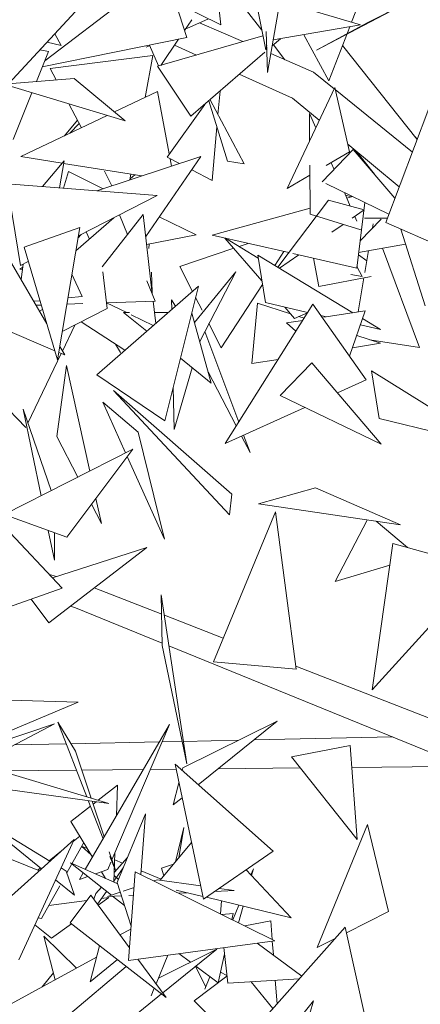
# Model space of a CAD drawing. Header units: metres. Extents: x -14.5 to 13.2, y -19 to 3.3.
# Tile 120 of 210: x 10.365 to 10.475, y 1.965 to 2.237. Entities that reach past the tile are written whole.
import ezdxf

# ---------------------------------------------------------------- set-up
doc = ezdxf.new("R2010")
doc.units = ezdxf.units.M
doc.layers.add('G-IMPT', color=7, linetype='Continuous', lineweight=5)
doc.layers.add('L-PLNT', color=7, linetype='Continuous', lineweight=5, true_color=0x005900)

# ---------------------------------------------------------------- blocks, each defined once
blk = doc.blocks.new('ÁRVORES ORNAMENTAIS - Pequeno e Médio Porte - Ipê-roxo-2870950-CORTE_CALÇADA')
at = {"layer": 'G-IMPT', "color": 253, "true_color": 0xaaaaaa}
for p, q in [((6.66329, 2.24982), (6.63143, 2.22564)), ((6.69292, 2.22241), (6.69714, 2.24624)), ((6.64434, 2.244), (6.62138, 2.21925)), ((6.68002, 2.23554), (6.67916, 2.24345)), ((6.69246, 2.22863), (6.68928, 2.24442)), ((6.66748, 2.24173), (6.67064, 2.23204)), ((6.6675, 2.24167), (6.68002, 2.23554)), ((6.6964, 2.24202), (6.71863, 2.23552)), ((6.73066, 2.24125), (6.70644, 2.22851)), ((6.71613, 2.23625), (6.71831, 2.2419)), ((6.73066, 2.24125), (6.72065, 2.23615)), ((6.69136, 2.23406), (6.68716, 2.23944)), ((6.67201, 2.2369), (6.67001, 2.23397)), ((6.67066, 2.23449), (6.6766, 2.23721)), ((6.68609, 2.23091), (6.6741, 2.23607)), ((6.69451, 2.23136), (6.71863, 2.23552)), ((6.72065, 2.23615), (6.70644, 2.22851)), ((6.6359, 2.22985), (6.63422, 2.23309)), ((6.66255, 2.22409), (6.69167, 2.23253)), ((6.69292, 2.22241), (6.69256, 2.2337)), ((6.70989, 2.22007), (6.70295, 2.23281)), ((6.70989, 2.22007), (6.71565, 2.23501)), ((6.67064, 2.23204), (6.63073, 2.22392)), ((6.63208, 2.23078), (6.6359, 2.22985)), ((6.65946, 2.22936), (6.66037, 2.22978)), ((6.6603, 2.22993), (6.66285, 2.22418)), ((6.66838, 2.23158), (6.66345, 2.22435)), ((6.67327, 2.22719), (6.66723, 2.22989)), ((6.69269, 2.22981), (6.69246, 2.22863)), ((6.69422, 2.22974), (6.69648, 2.2317)), ((6.69775, 2.2259), (6.69453, 2.23001)), ((6.73424, 2.20389), (6.71364, 2.22979)), ((6.6291, 2.21988), (6.63245, 2.22818)), ((6.63245, 2.22818), (6.63009, 2.22864)), ((6.63293, 2.22346), (6.66123, 2.2271)), ((6.65911, 2.21553), (6.66123, 2.2271)), ((6.67179, 2.21031), (6.69221, 2.228)), ((6.70559, 2.22252), (6.69384, 2.22758)), ((6.63293, 2.22346), (6.63458, 2.22033)), ((6.67179, 2.21031), (6.66255, 2.22409)), ((6.69982, 2.21531), (6.68514, 2.22188)), ((6.70559, 2.22252), (6.71129, 2.21792)), ((6.6395, 2.22073), (6.62013, 2.21915)), ((6.62013, 2.21915), (6.65362, 2.20908)), ((6.6395, 2.22073), (6.65362, 2.20908)), ((6.62265, 2.20391), (6.62786, 2.21682)), ((6.65067, 2.21151), (6.66256, 2.21717)), ((6.66581, 2.19993), (6.66256, 2.21717)), ((6.67924, 2.21076), (6.67983, 2.21727)), ((6.71147, 2.21829), (6.69835, 2.19038)), ((6.7156, 2.2005), (6.71147, 2.21829)), ((6.71162, 2.21765), (6.73293, 2.20042)), ((6.63805, 2.21376), (6.64153, 2.20716)), ((6.66518, 2.19906), (6.67559, 2.2136)), ((6.67671, 2.21457), (6.68189, 2.19792)), ((6.67705, 2.21487), (6.68648, 2.19716)), ((6.69982, 2.21531), (6.70719, 2.20919)), ((6.70624, 2.20715), (6.70448, 2.21112)), ((6.70448, 2.21112), (6.70454, 2.20355)), ((6.72559, 2.18098), (6.73746, 2.21241)), ((6.62479, 2.1992), (6.64868, 2.21056)), ((6.63689, 2.20495), (6.64044, 2.20922)), ((6.64091, 2.20834), (6.63832, 2.20563)), ((6.6776, 2.19264), (6.67894, 2.20742)), ((6.73308, 2.20536), (6.73428, 2.20398)), ((6.71511, 2.20261), (6.7293, 2.19082)), ((6.71657, 2.20117), (6.70805, 2.19226)), ((6.7156, 2.2005), (6.70913, 2.19671)), ((6.71657, 2.20117), (6.72812, 2.18768)), ((6.72243, 2.19432), (6.71752, 2.20061)), ((6.6362, 2.19737), (6.62479, 2.1992)), ((6.63083, 2.19094), (6.63676, 2.19804)), ((6.6355, 2.19057), (6.63676, 2.19804)), ((6.65822, 2.19384), (6.63663, 2.1973)), ((6.64581, 2.18977), (6.67449, 2.19918)), ((6.67449, 2.19918), (6.65928, 2.17717)), ((6.66865, 2.19726), (6.66518, 2.19906)), ((6.66645, 2.19654), (6.66606, 2.19861)), ((6.68648, 2.19716), (6.68189, 2.19792)), ((6.71131, 2.19567), (6.7105, 2.19751)), ((6.63663, 2.19049), (6.63796, 2.19507)), ((6.64751, 2.19033), (6.63796, 2.19507)), ((6.64787, 2.19514), (6.64998, 2.19114)), ((6.65493, 2.19276), (6.65522, 2.19432)), ((6.6776, 2.19264), (6.67198, 2.19555)), ((6.70459, 2.19682), (6.7047, 2.18327)), ((6.62473, 2.16918), (6.62105, 2.1917)), ((6.62105, 2.1917), (6.66246, 2.18847)), ((6.65632, 2.19415), (6.65498, 2.19306)), ((6.70462, 2.19405), (6.69835, 2.19038)), ((6.72645, 2.18327), (6.70904, 2.19178)), ((6.71579, 2.18554), (6.71414, 2.18929)), ((6.6407, 2.17735), (6.66246, 2.18847)), ((6.69575, 2.1687), (6.7098, 2.18721)), ((6.7196, 2.18448), (6.7098, 2.18721)), ((6.71446, 2.18855), (6.71613, 2.18812)), ((6.71639, 2.18819), (6.71482, 2.18775)), ((6.71975, 2.18655), (6.71757, 2.16842)), ((6.70469, 2.18496), (6.67768, 2.1775)), ((6.7196, 2.18448), (6.71631, 2.18221)), ((6.65045, 2.18233), (6.63999, 2.17316)), ((6.64729, 2.1688), (6.65858, 2.18323)), ((6.65201, 2.18313), (6.65427, 2.17772)), ((6.6611, 2.16135), (6.65858, 2.18323)), ((6.67318, 2.17757), (6.66304, 2.18261)), ((6.71867, 2.17903), (6.7047, 2.18327)), ((6.71763, 2.18139), (6.71704, 2.18271)), ((6.71848, 2.17598), (6.72427, 2.18196)), ((6.71966, 2.18221), (6.72606, 2.18222)), ((6.72559, 2.18098), (6.74665, 2.17176)), ((6.62569, 2.17423), (6.64109, 2.17966)), ((6.64109, 2.17966), (6.63493, 2.1431)), ((6.64284, 2.17844), (6.64373, 2.17644)), ((6.71383, 2.1805), (6.71067, 2.17832)), ((6.72192, 2.17953), (6.72211, 2.18067)), ((6.73649, 2.15803), (6.72974, 2.17916)), ((6.64145, 2.17773), (6.64059, 2.17669)), ((6.65954, 2.17492), (6.67318, 2.17757)), ((6.67768, 2.1775), (6.69878, 2.17269)), ((6.68118, 2.1767), (6.69138, 2.16493)), ((6.69037, 2.17121), (6.68135, 2.17666)), ((6.62569, 2.17423), (6.63493, 2.1431)), ((6.66022, 2.17505), (6.66016, 2.17388)), ((6.6836, 2.17391), (6.66875, 2.16892)), ((6.68758, 2.17524), (6.68508, 2.1744)), ((6.69497, 2.16917), (6.69747, 2.17299)), ((6.73105, 2.17508), (6.71809, 2.17276)), ((6.71982, 2.16726), (6.72084, 2.17325)), ((6.72464, 2.17393), (6.73492, 2.14657)), ((6.62163, 2.17094), (6.63198, 2.15302)), ((6.62473, 2.16918), (6.62686, 2.17027)), ((6.69023, 2.17204), (6.71649, 2.15614)), ((6.69023, 2.17204), (6.69234, 2.1589)), ((6.70159, 2.17206), (6.69627, 2.16838)), ((6.69988, 2.17244), (6.71757, 2.16842)), ((6.70566, 2.17113), (6.70711, 2.16339)), ((6.71802, 2.17213), (6.72036, 2.17043)), ((6.62535, 2.16865), (6.62452, 2.16813)), ((6.62527, 2.16807), (6.62452, 2.16813)), ((6.6249, 2.16528), (6.62546, 2.16955)), ((6.64742, 2.16736), (6.64866, 2.15733)), ((6.66093, 2.16731), (6.66105, 2.16178)), ((6.67224, 2.16201), (6.66875, 2.16892)), ((6.68414, 2.16737), (6.67274, 2.15343)), ((6.68414, 2.16737), (6.6742, 2.14823)), ((6.71762, 2.16887), (6.71908, 2.16612)), ((6.64176, 2.1606), (6.63892, 2.16678)), ((6.6596, 2.16494), (6.66194, 2.15934)), ((6.70711, 2.16339), (6.72154, 2.16608)), ((6.71908, 2.16612), (6.71594, 2.16664)), ((6.71795, 2.15636), (6.71955, 2.16571)), ((6.64583, 2.13904), (6.67385, 2.16342)), ((6.6646, 2.12633), (6.67385, 2.16342)), ((6.6801, 2.14645), (6.69154, 2.16393)), ((6.63007, 2.15945), (6.62837, 2.15928)), ((6.64176, 2.1606), (6.63781, 2.16021)), ((6.66194, 2.15934), (6.64847, 2.15887)), ((6.66205, 2.15315), (6.66134, 2.15932)), ((6.66642, 2.15966), (6.66647, 2.157)), ((6.66642, 2.15966), (6.66751, 2.1579)), ((6.67484, 2.15687), (6.67308, 2.16034)), ((6.63043, 2.15824), (6.62899, 2.15819)), ((6.62993, 2.15658), (6.63078, 2.15706)), ((6.64866, 2.15733), (6.63624, 2.15092)), ((6.6419, 2.15864), (6.63752, 2.15849)), ((6.64847, 2.15887), (6.65405, 2.15615)), ((6.68124, 2.12008), (6.70543, 2.15844)), ((6.68861, 2.14208), (6.69013, 2.15879)), ((6.69928, 2.15581), (6.69013, 2.15879)), ((6.704, 2.15619), (6.69234, 2.1589)), ((6.69767, 2.15766), (6.70041, 2.15451)), ((6.72016, 2.13763), (6.70543, 2.15844)), ((6.70845, 2.1549), (6.71991, 2.15666)), ((6.71991, 2.15666), (6.71558, 2.1441)), ((6.60933, 2.15621), (6.63417, 2.14564)), ((6.64151, 2.15364), (6.65356, 2.14577)), ((6.65958, 2.151), (6.65314, 2.15615)), ((6.65481, 2.15615), (6.65314, 2.15615)), ((6.65527, 2.15556), (6.66139, 2.15258)), ((6.66554, 2.15619), (6.6617, 2.15617)), ((6.67741, 2.13674), (6.67201, 2.15603)), ((6.6982, 2.15332), (6.70263, 2.154)), ((6.70397, 2.15614), (6.70041, 2.15451)), ((6.703, 2.15459), (6.7016, 2.15505)), ((6.7091, 2.155), (6.70762, 2.15534)), ((6.71917, 2.15452), (6.72416, 2.15149)), ((6.63629, 2.14555), (6.63972, 2.15272)), ((6.68496, 2.12597), (6.6756, 2.15092)), ((6.6801, 2.14645), (6.67673, 2.15311)), ((6.6982, 2.15332), (6.70074, 2.151)), ((6.72416, 2.15149), (6.71858, 2.15279)), ((6.72413, 2.14769), (6.71756, 2.14984)), ((6.72121, 2.14864), (6.73492, 2.14657)), ((6.63556, 2.14683), (6.63692, 2.14447)), ((6.65099, 2.14744), (6.65237, 2.14514)), ((6.65101, 2.14743), (6.65237, 2.14514)), ((6.7164, 2.14647), (6.72413, 2.14769)), ((6.62677, 2.12564), (6.63597, 2.14487)), ((6.63527, 2.14517), (6.63692, 2.14447)), ((6.67741, 2.13674), (6.6689, 2.14355)), ((6.68861, 2.14208), (6.69583, 2.14322)), ((6.63479, 2.122), (6.63745, 2.14158)), ((6.64387, 2.11246), (6.63745, 2.14158)), ((6.66715, 2.12394), (6.67214, 2.14096)), ((6.70518, 2.14231), (6.69638, 2.13334)), ((6.70518, 2.14231), (6.72433, 2.11984)), ((6.7216, 2.14007), (6.75502, 2.11933)), ((6.7216, 2.14007), (6.72373, 2.12695)), ((6.64583, 2.13904), (6.6646, 2.12633)), ((6.67656, 2.13979), (6.68429, 2.12491)), ((6.72016, 2.13763), (6.71222, 2.13405)), ((6.68307, 2.10612), (6.65044, 2.13469)), ((6.65044, 2.13469), (6.68239, 2.10042)), ((6.66691, 2.13559), (6.66715, 2.12394)), ((6.72433, 2.11984), (6.69638, 2.13334)), ((6.61902, 2.1318), (6.62622, 2.12447)), ((6.63038, 2.10563), (6.62542, 2.12957)), ((6.6332, 2.10706), (6.62542, 2.12957)), ((6.64741, 2.13142), (6.65721, 2.1232)), ((6.64741, 2.13142), (6.65374, 2.11746)), ((6.70327, 2.13001), (6.68124, 2.12008)), ((6.75502, 2.11933), (6.72373, 2.12695)), ((6.63479, 2.122), (6.64053, 2.11077)), ((6.65721, 2.1232), (6.66451, 2.09368)), ((6.68575, 2.12211), (6.68811, 2.11755)), ((6.68811, 2.11755), (6.68631, 2.12236)), ((6.62019, 2.10046), (6.65572, 2.11847)), ((6.63752, 2.0942), (6.65572, 2.11847)), ((6.6542, 2.11644), (6.66451, 2.09368)), ((6.69046, 2.10337), (6.70613, 2.10779)), ((6.7296, 2.0976), (6.70613, 2.10779)), ((6.64706, 2.09802), (6.64554, 2.10489)), ((6.68307, 2.10612), (6.68239, 2.10042)), ((6.64435, 2.10331), (6.64706, 2.09802)), ((6.69046, 2.10337), (6.7296, 2.0976)), ((6.63752, 2.0942), (6.62019, 2.10046)), ((6.67799, 2.05988), (6.69514, 2.10118)), ((6.69514, 2.10118), (6.70088, 2.05783)), ((6.62046, 2.09692), (6.63618, 2.08018)), ((6.72046, 2.09895), (6.71164, 2.08199)), ((6.73161, 2.09137), (6.72288, 2.0986)), ((6.63406, 2.08789), (6.63237, 2.09606)), ((6.63406, 2.08789), (6.63409, 2.09544)), ((6.63256, 2.07063), (6.6596, 2.09137)), ((6.63354, 2.08299), (6.6596, 2.09137)), ((6.72756, 2.09251), (6.72182, 2.05209)), ((6.72756, 2.09251), (6.7501, 2.08615)), ((6.72671, 2.08653), (6.71164, 2.08199)), ((6.63465, 2.08335), (6.63268, 2.08391)), ((6.72182, 2.05209), (6.75213, 2.08558)), ((6.63618, 2.08018), (6.61437, 2.07241)), ((6.6637, 2.073), (6.64509, 2.08024)), ((6.6636, 2.07828), (6.67063, 2.03173)), ((6.6636, 2.07828), (6.66387, 2.06432)), ((6.62769, 2.07715), (6.63256, 2.07063)), ((6.63993, 2.07475), (6.6385, 2.07519)), ((6.66385, 2.06501), (6.63993, 2.07475)), ((6.68069, 2.0664), (6.66444, 2.07272)), ((6.67063, 2.03173), (6.66387, 2.06432)), ((6.8052, 2.00745), (6.66572, 2.06425)), ((6.67799, 2.05988), (6.70088, 2.05783)), ((6.80955, 2.01633), (6.70078, 2.0586)), ((6.60409, 2.04978), (6.64065, 2.04873)), ((6.64065, 2.04873), (6.61539, 2.03815)), ((6.59773, 2.02357), (6.63406, 2.04274)), ((6.63406, 2.04274), (6.61592, 2.03666)), ((6.63987, 2.03517), (6.63504, 2.04317)), ((6.64303, 2.02259), (6.63504, 2.04317)), ((6.64261, 2.00258), (6.66583, 2.04254)), ((6.66583, 2.04254), (6.64995, 2.00518)), ((6.66956, 2.03064), (6.69558, 2.04344)), ((6.69558, 2.04344), (6.67378, 2.02594)), ((6.63736, 2.03721), (6.62299, 2.0369)), ((6.66304, 2.03776), (6.63862, 2.03723)), ((6.66935, 2.03789), (6.6638, 2.03777)), ((6.68498, 2.03822), (6.6697, 2.0379)), ((6.7274, 2.03913), (6.6892, 2.03831)), ((6.63987, 2.03517), (6.64422, 2.02224)), ((6.71576, 2.03672), (6.69951, 2.03366)), ((6.71576, 2.03672), (6.71764, 2.01079)), ((6.61302, 2.03164), (6.64914, 2.02075)), ((6.69447, 2.0076), (6.66738, 2.03161)), ((6.66738, 2.03161), (6.67525, 1.99433)), ((6.71764, 2.01079), (6.69951, 2.03366)), ((6.64017, 2.02996), (6.61924, 2.02976)), ((6.65862, 2.03014), (6.64161, 2.02998)), ((6.66767, 2.03023), (6.66057, 2.03016)), ((6.66956, 2.03064), (6.66936, 2.02986)), ((6.70197, 2.03056), (6.67927, 2.03034)), ((6.74736, 2.031), (6.7162, 2.0307)), ((6.64914, 2.02075), (6.60574, 2.02682)), ((6.66847, 2.02645), (6.6669, 2.0204)), ((6.64615, 2.02166), (6.65152, 2.02585)), ((6.65152, 2.02585), (6.65119, 2.01736)), ((6.64752, 2.01104), (6.64344, 2.02155)), ((6.6445, 2.0214), (6.64781, 2.01154)), ((6.64477, 2.02058), (6.64562, 2.02125)), ((6.66933, 2.02236), (6.6669, 2.0204)), ((6.63864, 2.0158), (6.64404, 2.02001)), ((6.65143, 1.99899), (6.65922, 2.01794)), ((6.65794, 2.0012), (6.65922, 2.01794)), ((6.63285, 2.00485), (6.61284, 2.017)), ((6.63053, 2.00277), (6.61284, 2.017)), ((6.63864, 2.0158), (6.64459, 2.00599)), ((6.66985, 2.01416), (6.66748, 2.00468)), ((6.66843, 2.00582), (6.66985, 2.01416)), ((6.72057, 2.01501), (6.70667, 1.98102)), ((6.72057, 2.01501), (6.72637, 1.99098)), ((6.63949, 2.01079), (6.60727, 1.98195)), ((6.62423, 1.9776), (6.63949, 2.01079)), ((6.63752, 2.00161), (6.64216, 2.01)), ((6.63928, 2.01032), (6.64108, 2.01178)), ((6.67193, 2.01004), (6.66326, 1.99959)), ((6.63266, 2.00497), (6.63604, 2.0077)), ((6.64421, 2.00662), (6.64159, 2.00898)), ((6.64316, 2.00835), (6.6416, 2.00899)), ((6.64919, 2.00744), (6.651, 2.00207)), ((6.6508, 2.00716), (6.65048, 1.99906)), ((6.69447, 2.0076), (6.67525, 1.99433)), ((6.62223, 2.00535), (6.62993, 2.00223)), ((6.6498, 1.99549), (6.63854, 2.00439)), ((6.63854, 2.00439), (6.65156, 1.99858)), ((6.64969, 2.00457), (6.64885, 2.00257)), ((6.651, 2.00207), (6.64942, 2.00614)), ((6.65426, 2.0059), (6.65058, 2.00171)), ((6.65288, 2.00432), (6.65072, 2.00522)), ((6.6295, 2.00241), (6.63024, 2.00301)), ((6.63734, 2.00213), (6.63591, 2.003)), ((6.63734, 2.00213), (6.63959, 1.9955)), ((6.64097, 1.99976), (6.64205, 2.00162)), ((6.64539, 2.00133), (6.64885, 2.00257)), ((6.64705, 2.00193), (6.64816, 2.0001)), ((6.65309, 2.00303), (6.65049, 1.99936)), ((6.6564, 2.00196), (6.65456, 1.97749)), ((6.6564, 2.00196), (6.69495, 1.98292)), ((6.66353, 1.99992), (6.65802, 2.0022)), ((6.66697, 2.00406), (6.66364, 2.00292)), ((6.66426, 2.0008), (6.66364, 2.00292)), ((6.68704, 2.00247), (6.69945, 1.98923)), ((6.68833, 2.00109), (6.68901, 2.00278)), ((6.6885, 2.00091), (6.68901, 2.00278)), ((6.63959, 1.9955), (6.63438, 1.99968)), ((6.64097, 1.99976), (6.64334, 2.0006)), ((6.65176, 1.99982), (6.65055, 2.00091)), ((6.65143, 1.99899), (6.65526, 1.98693)), ((6.66154, 1.99942), (6.66241, 1.99971)), ((6.67447, 1.99804), (6.66241, 1.99971)), ((6.63055, 1.98902), (6.63554, 1.99803)), ((6.64704, 1.99767), (6.64549, 1.99591)), ((6.64849, 1.99653), (6.64598, 1.99297)), ((6.64877, 1.99515), (6.65228, 1.99632)), ((6.65303, 1.99657), (6.65607, 1.99759)), ((6.67508, 1.99512), (6.66771, 1.9969)), ((6.67066, 1.99616), (6.66836, 1.99605)), ((6.68367, 1.99676), (6.67842, 1.99652)), ((6.68367, 1.99676), (6.67959, 1.99733)), ((6.63255, 1.99263), (6.64302, 1.99401)), ((6.64413, 1.99548), (6.63843, 1.98788)), ((6.64413, 1.99548), (6.65482, 1.98096)), ((6.64549, 1.99591), (6.64493, 1.9944)), ((6.64615, 1.99273), (6.64907, 1.9948)), ((6.64708, 1.99454), (6.64907, 1.9948)), ((6.65259, 1.99532), (6.64877, 1.99515)), ((6.65346, 1.9926), (6.65016, 1.99521)), ((6.65591, 1.99548), (6.65465, 1.99542)), ((6.69945, 1.98923), (6.67606, 1.99489)), ((6.67996, 1.99033), (6.68025, 1.99387)), ((6.68332, 1.98866), (6.68496, 1.99273)), ((6.68492, 1.98787), (6.68617, 1.99244)), ((6.71473, 1.9851), (6.72637, 1.99098)), ((6.62957, 1.98921), (6.63055, 1.98902)), ((6.68034, 1.99014), (6.68344, 1.9904)), ((6.68309, 1.98878), (6.68344, 1.9904)), ((6.69381, 1.98837), (6.68666, 1.98702)), ((6.69381, 1.98837), (6.6942, 1.98329)), ((6.6287, 1.98732), (6.63324, 1.98361)), ((6.63324, 1.98361), (6.63884, 1.98756)), ((6.6649, 1.96726), (6.63843, 1.98788)), ((6.65217, 1.98456), (6.6552, 1.98606)), ((6.71439, 1.98663), (6.69183, 1.96127)), ((6.71985, 1.96173), (6.71439, 1.98663)), ((6.63429, 1.97214), (6.63117, 1.98414)), ((6.64015, 1.97535), (6.63117, 1.98414)), ((6.69495, 1.98292), (6.65456, 1.97749)), ((6.69424, 1.98283), (6.69454, 1.97898)), ((6.70667, 1.98102), (6.71163, 1.98353)), ((6.64656, 1.98155), (6.64395, 1.97156)), ((6.66281, 1.97263), (6.67891, 1.9806)), ((6.67891, 1.9806), (6.66398, 1.96852)), ((6.68087, 1.98103), (6.68195, 1.97117)), ((6.69008, 1.98227), (6.70241, 1.97317)), ((6.64573, 1.9784), (6.62116, 1.96495)), ((6.65152, 1.97769), (6.64395, 1.97156)), ((6.65712, 1.97784), (6.6649, 1.96726)), ((6.66542, 1.97895), (6.66214, 1.97101)), ((6.67163, 1.977), (6.66846, 1.97936)), ((6.67933, 1.97126), (6.68106, 1.97931)), ((6.63797, 1.96235), (6.6539, 1.97583)), ((6.67588, 1.97017), (6.67303, 1.97584)), ((6.67933, 1.97126), (6.67311, 1.9759)), ((6.6338, 1.97405), (6.63072, 1.97018)), ((6.68173, 1.97318), (6.6727, 1.96638)), ((6.67563, 1.96956), (6.67701, 1.97299)), ((6.67998, 1.97426), (6.68172, 1.9733)), ((6.68195, 1.97117), (6.70177, 1.97244)), ((6.69508, 1.97201), (6.69559, 1.9655)), ((6.66164, 1.9698), (6.66078, 1.96771)), ((6.69442, 1.96419), (6.6884, 1.97158)), ((6.66364, 1.96824), (6.65203, 1.95885)), ((6.69075, 1.94827), (6.6727, 1.96638)), ((6.70559, 1.96635), (6.6953, 1.95344)), ((6.70559, 1.96635), (6.6967, 1.93533))]:
    blk.add_line(p, q, dxfattribs=at)

msp = doc.modelspace()

# ---------------------------------------------------------------- block references
at = {"layer": 'L-PLNT', "color": 253, "true_color": 0xaaaaaa}
msp.add_blockref('ÁRVORES ORNAMENTAIS - Pequeno e Médio Porte - Ipê-roxo-2870950-CORTE_CALÇADA', (3.74032, 0), dxfattribs=at)

doc.saveas('drawing.dxf')
